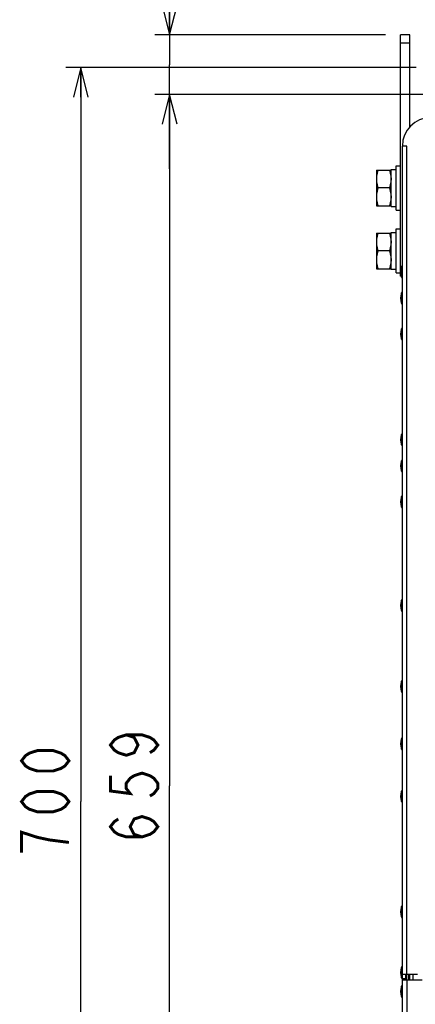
# Model space of a CAD drawing. Extents: x 34 to 410, y 34 to 287.
# Tile 20 of 77: x 34 to 61, y 173 to 240. Entities that reach past the tile are written whole.
import ezdxf

# ---------------------------------------------------------------- set-up
doc = ezdxf.new("R2010")
doc.units = 0
doc.header["$LTSCALE"] = 23.1
doc.layers.get('0').update_dxf_attribs({"linetype": 'CONTINUOUS'})
for name, color, linetype in [('ALL_AXIS', 7, 'CONTINUOUS'), ('ALL_CURVE', 7, 'CONTINUOUS'), ('ALL_DIM', 7, 'CONTINUOUS'), ('ALL_FEATURES', 7, 'CONTINUOUS')]:
    doc.layers.add(name, color=color, linetype=linetype)
doc.dimstyles.get("Standard").update_dxf_attribs({"dimtxt": 2.5, "dimasz": 2.5, "dimexe": 1.25, "dimexo": 0.625, "dimtad": 1, "dimcen": 2.5, "dimazin": 3, "dimtfac": 1, "dimtmove": 0, "dimatfit": 3})

# ---------------------------------------------------------------- blocks, each defined once
blk = doc.blocks.new('_OPEN')
at = {"color": 0, "linetype": 'BYBLOCK'}
for p, q in [((0, 0), (-1, 0.25)), ((-1, -0.25), (0, 0)), ((-1, 0), (0, 0))]:
    blk.add_line(p, q, dxfattribs=at)
blk = doc.blocks.new('*D3')
at = {"layer": 'ALL_DIM', "color": 2, "linetype": 'CONTINUOUS'}
for p, q in [((63.108, 234.793), (43.091, 234.793)), ((44.091, 234.793), (44.091, 188.195)), ((44.091, 141.598), (44.091, 188.195)), ((63.108, 141.598), (43.091, 141.598))]:
    blk.add_line(p, q, dxfattribs=at)
at = {"layer": 'ALL_DIM', "color": 2, "linetype": 'CONTINUOUS', "xscale": 2, "yscale": 2, "zscale": 2}
for p, rotation in [((44.091, 234.793), 90), ((44.091, 141.598), 270)]:
    blk.add_blockref('_OPEN', p, dxfattribs=dict(at, rotation=rotation))
blk = doc.blocks.new('*D5')
at = {"layer": 'ALL_DIM', "color": 2, "linetype": 'CONTINUOUS'}
for p, q in [((60.724, 236.632), (37.091, 236.632)), ((38.091, 236.632), (38.091, 187.135)), ((38.091, 137.638), (38.091, 187.135)), ((74.866, 137.638), (37.091, 137.638))]:
    blk.add_line(p, q, dxfattribs=at)
at = {"layer": 'ALL_DIM', "color": 2, "linetype": 'CONTINUOUS', "xscale": 2, "yscale": 2, "zscale": 2}
for p, rotation in [((38.091, 236.632), 90), ((38.091, 137.638), 270)]:
    blk.add_blockref('_OPEN', p, dxfattribs=dict(at, rotation=rotation))
blk = doc.blocks.new('*D36')
at = {"color": 2, "linetype": 'CONTINUOUS'}
for p, q in [((44.091, 238.824), (44.091, 252.627)), ((44.091, 252.627), (44.091, 236.809)), ((58.673, 238.824), (43.091, 238.824)), ((44.091, 229.793), (44.091, 236.809)), ((63.108, 234.793), (43.091, 234.793)), ((44.091, 234.793), (44.091, 229.793))]:
    blk.add_line(p, q, dxfattribs=at)
at = {"color": 2, "linetype": 'CONTINUOUS', "xscale": 2, "yscale": 2, "zscale": 2}
for p, rotation in [((44.091, 238.824), 270), ((44.091, 234.793), 90)]:
    blk.add_blockref('_OPEN', p, dxfattribs=dict(at, rotation=rotation))

msp = doc.modelspace()

# ---------------------------------------------------------------- linework, layer by layer
at = {"layer": 'ALL_AXIS', "color": 7, "linetype": 'CONTINUOUS'}
for p, q in [((58.047, 229.702), (58.047, 227.298)), ((58.047, 229.702), (59.037, 229.702)), ((59.037, 227.263), (59.037, 229.738)), ((59.037, 229.738), (59.391, 229.738)), ((59.391, 227.015), (59.391, 229.985)), ((59.391, 229.985), (59.673, 229.985)), ((58.93, 228.5), (58.155, 228.5)), ((58.047, 227.298), (59.037, 227.298)), ((59.037, 227.263), (59.391, 227.263)), ((59.391, 227.015), (59.673, 227.015)), ((59.391, 222.773), (59.391, 225.742)), ((59.391, 225.742), (59.673, 225.742)), ((58.047, 225.46), (58.047, 223.055)), ((58.047, 225.46), (59.037, 225.46)), ((59.037, 223.02), (59.037, 225.495)), ((59.037, 225.495), (59.391, 225.495)), ((58.93, 224.258), (58.155, 224.258)), ((58.047, 223.055), (59.037, 223.055)), ((59.037, 223.02), (59.391, 223.02)), ((59.391, 222.773), (59.673, 222.773)), ((60.055, 175.496), (60.055, 175.114)), ((60.197, 175.496), (60.197, 175.114)), ((59.897, 175.128), (60.055, 175.114))]:
    msp.add_line(p, q, dxfattribs=at)
at = {"layer": 'ALL_AXIS', "color": 9, "linetype": 'CONTINUOUS'}
for p, q in [((59.736, 222.495), (59.736, 223.192)), ((59.736, 220.727), (59.736, 221.424)), ((59.736, 218.309), (59.736, 219.006)), ((59.736, 211.181), (59.736, 211.878)), ((59.736, 209.414), (59.736, 210.11)), ((59.736, 206.995), (59.736, 207.692)), ((59.736, 200.009), (59.736, 200.706)), ((59.736, 194.55), (59.736, 195.247)), ((59.736, 190.676), (59.736, 191.372)), ((59.736, 187.14), (59.736, 187.837)), ((59.736, 179.362), (59.736, 180.059)), ((59.736, 175.261), (59.736, 175.957)), ((59.736, 173.988), (59.736, 174.685)), ((59.897, 175.213), (59.897, 175.128))]:
    msp.add_line(p, q, dxfattribs=at)
at = {"layer": 'ALL_AXIS', "color": 7, "linetype": 'CONTINUOUS'}
for points in [[(58.155, 229.702), (58.095, 229.495), (58.059, 229.297), (58.047, 229.101)], [(58.93, 229.702), (58.989, 229.495), (59.025, 229.297), (59.037, 229.101)], [(58.047, 229.101), (58.059, 228.905), (58.095, 228.707), (58.155, 228.5)], [(59.037, 229.101), (59.025, 228.905), (58.989, 228.707), (58.93, 228.5)], [(58.155, 228.5), (58.095, 228.293), (58.059, 228.095), (58.047, 227.899)], [(58.93, 228.5), (58.989, 228.293), (59.025, 228.095), (59.037, 227.899)], [(58.047, 227.899), (58.059, 227.703), (58.095, 227.505), (58.155, 227.298)], [(59.037, 227.899), (59.025, 227.703), (58.989, 227.505), (58.93, 227.298)], [(58.155, 225.46), (58.095, 225.253), (58.059, 225.055), (58.047, 224.859)], [(58.93, 225.46), (58.989, 225.253), (59.025, 225.055), (59.037, 224.859)], [(58.047, 224.859), (58.059, 224.662), (58.095, 224.464), (58.155, 224.258)], [(59.037, 224.859), (59.025, 224.662), (58.989, 224.464), (58.93, 224.258)], [(58.155, 224.258), (58.095, 224.051), (58.059, 223.853), (58.047, 223.657)], [(58.93, 224.258), (58.989, 224.051), (59.025, 223.853), (59.037, 223.657)], [(58.047, 223.657), (58.059, 223.46), (58.095, 223.262), (58.155, 223.055)], [(59.037, 223.657), (59.025, 223.46), (58.989, 223.262), (58.93, 223.055)]]:
    msp.add_lwpolyline(points, dxfattribs=at)
for centre, radius, start, end in [((60.96, 222.843), 1.273, 164.11915, 195.88085), ((59.913, 223.141), 0.184, 128.55937, 164.11915), ((59.913, 222.545), 0.184, 195.88085, 231.44063), ((60.96, 221.076), 1.273, 164.11915, 195.88085), ((59.913, 221.374), 0.184, 128.55937, 164.11915), ((59.913, 220.778), 0.184, 195.88085, 231.44063), ((59.913, 218.955), 0.184, 128.55937, 164.11915), ((60.96, 218.657), 1.273, 164.11915, 195.88085), ((59.913, 218.359), 0.184, 195.88085, 231.44063), ((60.96, 211.53), 1.273, 164.11915, 195.88085), ((59.913, 211.828), 0.184, 128.55937, 164.11915), ((59.913, 211.232), 0.184, 195.88085, 231.44063), ((60.96, 209.762), 1.273, 164.11915, 195.88085), ((59.913, 210.06), 0.184, 128.55937, 164.11915), ((59.913, 209.464), 0.184, 195.88085, 231.44063), ((59.913, 207.642), 0.184, 128.55937, 164.11915), ((60.96, 207.344), 1.273, 164.11915, 195.88085), ((59.913, 207.046), 0.184, 195.88085, 231.44063), ((60.96, 200.358), 1.273, 164.11915, 195.88085), ((59.913, 200.656), 0.184, 128.55937, 164.11915), ((59.913, 200.06), 0.184, 195.88085, 231.44063), ((60.96, 194.899), 1.273, 164.11915, 195.88085), ((59.913, 195.197), 0.184, 128.55937, 164.11915), ((59.913, 194.601), 0.184, 195.88085, 231.44063), ((60.96, 191.024), 1.273, 164.11915, 195.88085), ((59.913, 191.322), 0.184, 128.55937, 164.11915), ((59.913, 190.726), 0.184, 195.88085, 231.44063), ((59.913, 187.786), 0.184, 128.55937, 164.11915), ((60.96, 187.488), 1.273, 164.11915, 195.88085), ((59.913, 187.19), 0.184, 195.88085, 231.44063), ((60.96, 179.71), 1.273, 164.11915, 195.88085), ((59.913, 180.008), 0.184, 128.55937, 164.11915), ((59.913, 179.412), 0.184, 195.88085, 231.44063), ((60.96, 175.609), 1.273, 164.11915, 195.88085), ((59.913, 175.907), 0.184, 128.55937, 164.11915), ((59.913, 175.311), 0.184, 195.88085, 265), ((60.96, 174.336), 1.273, 164.11915, 195.88085), ((59.913, 174.634), 0.184, 128.55937, 164.11915), ((59.913, 174.038), 0.184, 195.88085, 231.44063)]:
    msp.add_arc(centre, radius, start, end, dxfattribs=at)
at = {"layer": 'ALL_CURVE', "color": 40, "linetype": 'CONTINUOUS'}
for p, q in [((59.688, 222.843), (59.723, 222.843)), ((59.688, 221.076), (59.723, 221.076)), ((59.688, 218.657), (59.723, 218.657)), ((59.688, 211.53), (59.723, 211.53)), ((59.688, 209.762), (59.723, 209.762)), ((59.688, 207.344), (59.723, 207.344)), ((59.688, 200.358), (59.723, 200.358)), ((59.688, 194.899), (59.723, 194.899)), ((59.688, 191.024), (59.723, 191.024)), ((59.688, 187.488), (59.723, 187.488)), ((59.688, 179.71), (59.723, 179.71)), ((59.688, 175.609), (59.723, 175.609)), ((59.688, 174.336), (59.723, 174.336))]:
    msp.add_line(p, q, dxfattribs=at)
for centre in [(60.96, 222.843), (60.96, 221.076), (60.96, 218.657), (60.96, 211.53), (60.96, 209.762), (60.96, 207.344), (60.96, 200.358), (60.96, 194.899), (60.96, 191.024), (60.96, 187.488), (60.96, 179.71), (60.96, 175.609), (60.96, 174.336)]:
    msp.add_arc(centre, 1.273, 166.5066, 193.4934, dxfattribs=at)
at = {"layer": 'ALL_DIM', "color": 2, "linetype": 'CONTINUOUS', "const_width": 0.2}
for points in [[(41.158, 191.635), (41.691, 191.463), (41.958, 190.947), (41.691, 190.431), (41.158, 190.259), (40.625, 190.431), (40.358, 190.603), (40.091, 190.947), (40.358, 191.291), (40.625, 191.463), (41.158, 191.635), (42.225, 191.635), (42.758, 191.463), (43.025, 191.291), (43.291, 190.947), (43.025, 190.603), (42.758, 190.431)], [(37.291, 189.887), (37.025, 189.543), (36.758, 189.371), (36.225, 189.199), (35.158, 189.199), (34.625, 189.371), (34.358, 189.543), (34.091, 189.887), (34.358, 190.231), (34.625, 190.403), (35.158, 190.575), (36.225, 190.575), (36.758, 190.403), (37.025, 190.231), (37.291, 189.887)], [(40.091, 188.883), (40.091, 187.851), (41.425, 187.679), (41.158, 188.023), (41.158, 188.367), (41.425, 188.711), (41.691, 188.883), (42.225, 189.055), (42.758, 188.883), (43.025, 188.711), (43.291, 188.367), (43.291, 188.023), (43.025, 187.679), (42.758, 187.507)], [(37.291, 187.135), (37.025, 186.791), (36.758, 186.619), (36.225, 186.447), (35.158, 186.447), (34.625, 186.619), (34.358, 186.791), (34.091, 187.135), (34.358, 187.479), (34.625, 187.651), (35.158, 187.823), (36.225, 187.823), (36.758, 187.651), (37.025, 187.479), (37.291, 187.135)], [(42.225, 184.755), (41.691, 184.927), (41.425, 185.443), (41.691, 185.959), (42.225, 186.131), (42.758, 185.959), (43.025, 185.787), (43.291, 185.443), (43.025, 185.099), (42.758, 184.927), (42.225, 184.755), (41.158, 184.755), (40.625, 184.927), (40.358, 185.099), (40.091, 185.443), (40.358, 185.787), (40.625, 185.959)], [(35.158, 184.727), (34.091, 185.071), (34.091, 183.695)], [(37.291, 184.383), (35.958, 184.555), (35.158, 184.727)]]:
    msp.add_lwpolyline(points, dxfattribs=at)
at = {"layer": 'ALL_FEATURES', "color": 3, "linetype": 'CONTINUOUS'}
for p, q in [((59.673, 222.56), (59.673, 238.824)), ((59.801, 175.213), (59.801, 231.329)), ((60.112, 231.329), (59.801, 231.329)), ((59.801, 175.496), (60.819, 175.496)), ((60.536, 175.114), (60.536, 175.496)), ((59.801, 143.082), (59.801, 175.114)), ((59.801, 175.114), (61.13, 175.114))]:
    msp.add_line(p, q, dxfattribs=at)
at = {"layer": 'ALL_FEATURES', "color": 7, "linetype": 'CONTINUOUS'}
for p, q in [((60.31, 238.824), (59.673, 238.824)), ((60.31, 232.622), (60.31, 238.824)), ((60.31, 238.258), (59.673, 238.258)), ((59.727, 223.126), (59.673, 223.126)), ((59.727, 222.56), (59.673, 222.56)), ((60.027, 175.213), (60.027, 175.496)), ((60.282, 175.114), (60.282, 175.496)), ((60.296, 175.114), (60.296, 175.496)), ((60.31, 175.114), (60.31, 175.496)), ((59.801, 175.213), (60.027, 175.213))]:
    msp.add_line(p, q, dxfattribs=at)
at = {"layer": 'ALL_FEATURES', "color": 9, "linetype": 'CONTINUOUS'}
for p, q in [((60.112, 175.496), (60.112, 231.329)), ((60.112, 175.114), (60.112, 142.969))]:
    msp.add_line(p, q, dxfattribs=at)
at = {"layer": 'ALL_FEATURES', "color": 3, "linetype": 'CONTINUOUS'}
msp.add_arc((61.71, 231.329), 1.909, 90, 180, dxfattribs=at)

# ---------------------------------------------------------------- dimensions: what is measured, and where the dimension line sits
at = {"color": 2, "linetype": 'CONTINUOUS'}
dim = msp.add_linear_dim(base=(44.091, 238.824), p1=(64.108, 234.793), p2=(59.673, 238.824), angle=90, dimstyle='Standard', dxfattribs=at)
dim.commit()
dim.dimension.update_dxf_attribs({"geometry": '*D36', "text_midpoint": (44.091, 241.619), "dimtype": 128})
at = {"layer": 'ALL_DIM', "color": 2, "linetype": 'CONTINUOUS'}
for base, p1, p2, angle, picture, middle in [((38.091, 236.632), (75.866, 137.638), (61.724, 236.632), 90, '*D5', (38.091, 183.007)), ((44.0915, 141.5975), (64.1081, 234.7933), (64.1081, 141.5975), 270, '*D3', (44.0915, 184.0674))]:
    dim = msp.add_linear_dim(base=base, p1=p1, p2=p2, angle=angle, dimstyle='Standard', dxfattribs=at)
    dim.commit()
    dim.dimension.update_dxf_attribs({"geometry": picture, "text_midpoint": middle, "dimtype": 128})

doc.saveas('drawing.dxf')
